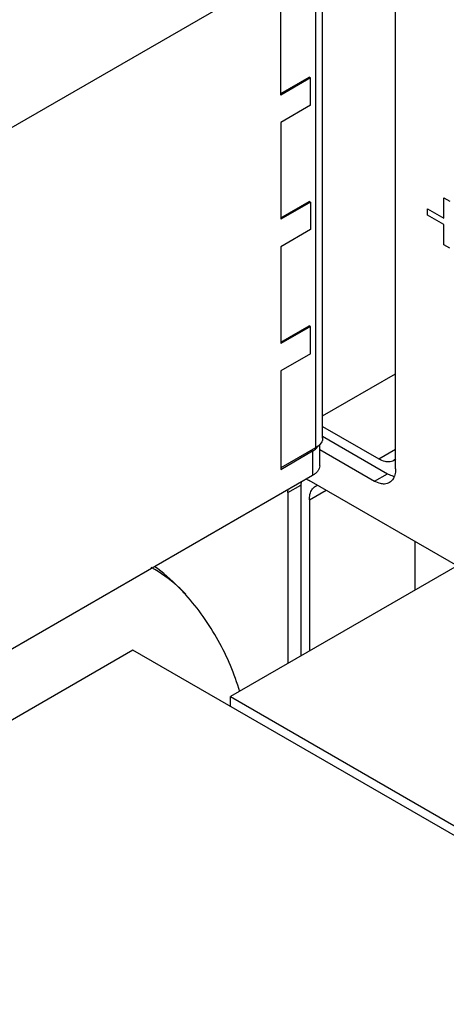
# Model space of a CAD drawing. Header units: inches. Extents: x 0 to 34, y 0 to 22.
# Tile 45 of 52: x 26.8 to 27.1, y 16.7 to 17.3. Entities that reach past the tile are written whole.
import ezdxf

# ---------------------------------------------------------------- set-up
doc = ezdxf.new("R2010")
doc.units = ezdxf.units.IN
doc.header["$LTSCALE"] = 1.87
doc.header["$MEASUREMENT"] = 0
doc.layers.get('0').update_dxf_attribs({"linetype": 'CONTINUOUS'})
doc.layers.add('02___PRT_ALL_AXES', color=7, linetype='CONTINUOUS')
doc.layers.add('_LAYER_1_', color=7, linetype='CONTINUOUS')

msp = doc.modelspace()

# ---------------------------------------------------------------- linework, layer by layer
at = {"color": 7, "linetype": 'CONTINUOUS'}
for p, q in [((27.05338, 17.02875), (27.05338, 17.44116)), ((26.99887, 17.3671), (26.74972, 17.22324)), ((27.00544, 17.04903), (27.00544, 17.35955)), ((27.00082, 17.35244), (27.00082, 17.0426)), ((26.978, 17.27436), (26.978, 17.33897)), ((26.978, 17.27533), (26.99665, 17.2861)), ((26.99748, 17.28561), (26.978, 17.27436)), ((26.99748, 17.28561), (26.99665, 17.2861)), ((26.99748, 17.26761), (26.99748, 17.28561)), ((26.99748, 17.26761), (26.978, 17.25636)), ((26.978, 17.25636), (26.978, 17.19271)), ((26.978, 17.19368), (26.99665, 17.20445)), ((26.99748, 17.20397), (26.978, 17.19271)), ((26.99748, 17.20397), (26.99665, 17.20445)), ((26.99748, 17.20397), (26.99748, 17.18596)), ((26.99748, 17.18596), (26.978, 17.17471)), ((26.978, 17.17471), (26.978, 17.11107)), ((26.978, 17.11203), (26.99665, 17.1228)), ((26.99748, 17.12232), (26.99665, 17.1228)), ((26.99748, 17.12232), (26.978, 17.11107)), ((26.99748, 17.10432), (26.99748, 17.12232)), ((26.99748, 17.10432), (26.978, 17.09307)), ((26.978, 17.09307), (26.978, 17.02846)), ((27.00544, 17.06359), (27.05338, 17.09127)), ((27.00544, 17.05659), (27.04238, 17.03526)), ((27.00363, 17.0448), (27.00246, 17.04371)), ((27.00349, 17.03087), (27.00349, 17.04484)), ((27.00452, 17.04598), (27.00363, 17.0448)), ((27.00544, 17.05016), (27.04795, 17.02561)), ((27.00082, 17.0426), (26.978, 17.02942)), ((26.978, 17.02846), (26.99887, 17.04051)), ((26.99887, 17.04051), (26.99887, 17.02444)), ((27.00246, 17.04371), (27.00082, 17.0426)), ((27.00349, 17.04149), (27.03946, 17.02071)), ((27.04238, 17.03526), (27.05338, 17.04161)), ((27.05359, 17.03533), (27.05222, 17.03428)), ((27.03946, 17.02071), (27.04795, 17.02561)), ((26.99887, 17.02444), (26.74972, 16.88058)), ((26.99132, 17.02041), (26.99116, 17.01806)), ((26.99448, 17.02223), (26.99659, 17.0212)), ((27.36045, 16.81111), (26.99659, 17.0212)), ((26.98267, 17.01316), (26.99116, 17.01806)), ((26.98267, 17.01316), (26.98284, 17.01551)), ((26.98267, 17.01316), (26.98267, 16.90097)), ((26.99116, 17.01806), (26.99116, 16.90587)), ((26.99673, 17.00842), (27.00773, 17.01477)), ((27.0008, 17.01743), (27.00239, 17.01809)), ((26.99673, 17.00842), (26.99673, 16.90909)), ((27.06602, 16.98111), (27.06602, 16.9491)), ((27.09374, 16.96511), (26.94487, 16.87915)), ((26.88084, 16.90969), (26.59688, 16.74573)), ((27.32069, 16.65572), (26.88084, 16.90969)), ((26.94487, 16.87272), (26.94487, 16.87915)), ((26.94487, 16.87915), (27.26223, 16.6959))]:
    msp.add_line(p, q, dxfattribs=at)
for centre, radius, start, end in [((27.0442, 17.02687), 0.00891, 328.5336, 335.77019), ((27.04316, 17.02734), 0.01005, 335.73869, 340.06184)]:
    msp.add_arc(centre, radius, start, end, dxfattribs=at)
for points, knots in [([(27.00544, 17.04903), (27.00544, 17.04877), (27.00536, 17.0477), (27.00495, 17.04667), (27.00452, 17.04598)], [0, 0, 0, 0, 0.242761, 1, 1, 1, 1]), ([(26.99887, 17.04051), (26.99926, 17.04073), (27.00061, 17.0416), (27.00182, 17.04273), (27.00246, 17.04371)], [0, 0, 0, 0, 0.273486, 1, 1, 1, 1]), ([(27.04771, 17.03341), (27.04727, 17.03345), (27.04541, 17.03377), (27.04364, 17.03453), (27.04238, 17.03526)], [0, 0, 0, 0, 0.230684, 1, 1, 1, 1]), ([(27.05222, 17.03428), (27.05124, 17.03371), (27.04966, 17.03331), (27.04812, 17.03336), (27.04771, 17.03341)], [0, 0, 0, 0, 0.733605, 1, 1, 1, 1]), ([(27.00349, 17.03087), (27.00349, 17.03027), (27.00327, 17.02902), (27.00232, 17.02728), (27.00082, 17.0257), (26.99957, 17.02484), (26.99887, 17.02444)], [0, 0, 0, 0, 0.217788, 0.450917, 0.710302, 1, 1, 1, 1]), ([(27.04795, 17.02561), (27.04833, 17.0254), (27.04977, 17.02463), (27.05134, 17.02407), (27.05253, 17.02387)], [0, 0, 0, 0, 0.267064, 1, 1, 1, 1]), ([(27.05338, 17.02875), (27.05338, 17.02831), (27.05332, 17.02668), (27.05302, 17.02504), (27.05261, 17.02391)], [0, 0, 0, 0, 0.267061, 1, 1, 1, 1]), ([(27.04479, 17.01886), (27.04436, 17.01891), (27.04249, 17.01922), (27.04072, 17.01999), (27.03946, 17.02071)], [0, 0, 0, 0, 0.230684, 1, 1, 1, 1]), ([(27.04931, 17.01974), (27.04832, 17.01917), (27.04675, 17.01876), (27.0452, 17.01882), (27.04479, 17.01886)], [0, 0, 0, 0, 0.733605, 1, 1, 1, 1]), ([(26.99673, 17.00842), (26.99673, 17.00893), (26.9968, 17.01081), (26.99722, 17.0127), (26.99778, 17.01396)], [0, 0, 0, 0, 0.270546, 1, 1, 1, 1]), ([(26.99778, 17.01396), (26.99795, 17.01433), (26.99868, 17.0157), (26.99982, 17.01686), (27.0008, 17.01743)], [0, 0, 0, 0, 0.266388, 1, 1, 1, 1])]:
    msp.add_open_spline(points, degree=3, knots=knots, dxfattribs=at)
msp.add_open_spline([(27.0518, 17.02222), (27.05119, 17.02122), (27.05032, 17.02033), (27.04931, 17.01974)], degree=3, dxfattribs=at)
at = {"layer": '02___PRT_ALL_AXES', "color": 7, "linetype": 'CONTINUOUS'}
for points, knots in [([(26.9157, 16.94641), (26.91391, 16.94822), (26.90697, 16.95485), (26.89914, 16.96059), (26.89293, 16.96394)], [0, 0, 0, 0, 0.264829, 1, 1, 1, 1]), ([(26.91557, 16.94609), (26.91397, 16.94787), (26.90765, 16.95457), (26.90067, 16.96068), (26.89514, 16.96469)], [0, 0, 0, 0, 0.259356, 1, 1, 1, 1]), ([(26.95101, 16.88229), (26.94765, 16.89401), (26.93799, 16.91675), (26.92378, 16.93695), (26.91557, 16.94609)], [0, 0, 0, 0, 0.49815, 1, 1, 1, 1])]:
    msp.add_open_spline(points, degree=3, knots=knots, dxfattribs=at)
at = {"layer": '_LAYER_1_', "color": 40, "linetype": 'CONTINUOUS'}
for p, q in [((27.08503, 17.19349), (27.08503, 17.20675)), ((27.08503, 17.20675), (27.08885, 17.20454)), ((27.07431, 17.19546), (27.07431, 17.19968)), ((27.07431, 17.19968), (27.08503, 17.19349)), ((27.08503, 17.18927), (27.07431, 17.19546)), ((27.08503, 17.17601), (27.08503, 17.18927)), ((27.08885, 17.17381), (27.08503, 17.17601))]:
    msp.add_line(p, q, dxfattribs=at)

doc.saveas('drawing.dxf')
